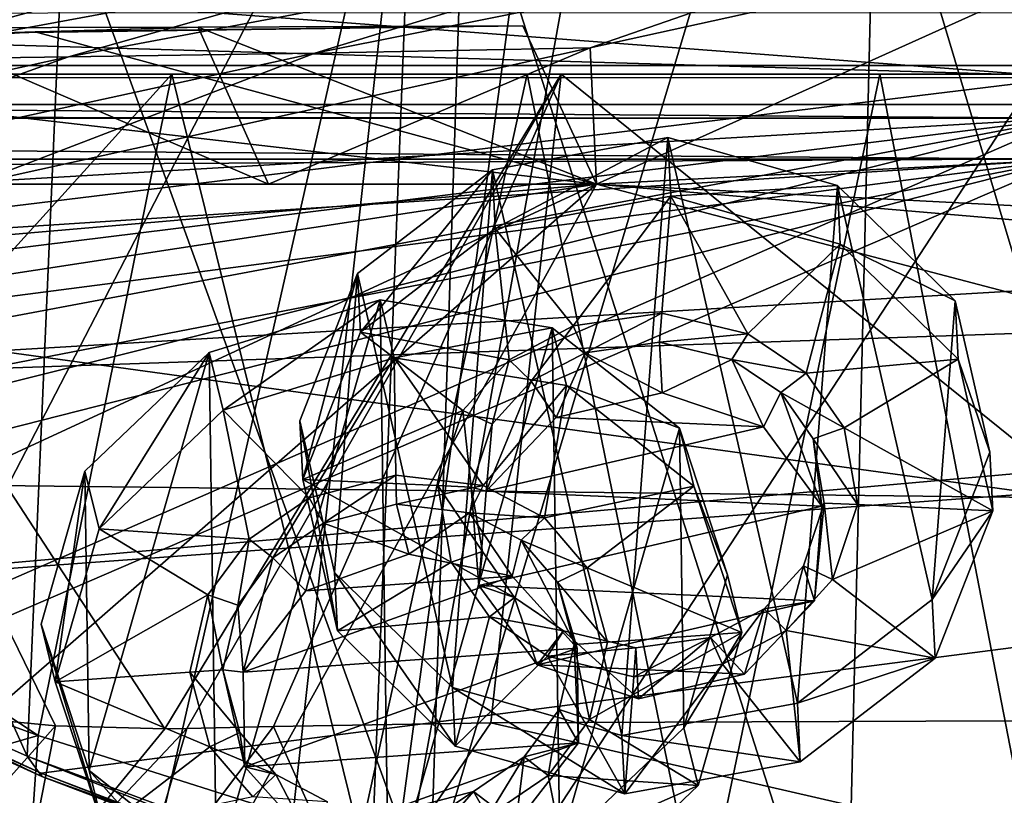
# Model space of a CAD drawing. Header units: metres. Extents: x -1004 to 0, y -808 to 0.
# Tile 94 of 142: x -569 to -506, y -98 to -49. Entities that reach past the tile are written whole.
import ezdxf

# ---------------------------------------------------------------- set-up
doc = ezdxf.new("R2010")
doc.units = ezdxf.units.M

msp = doc.modelspace()

# ---------------------------------------------------------------- linework, layer by layer
at = {"layer": 'top'}
for points in [[(-491.15625, -116.577606, 1985.75293), (-546.876587, -118.072487, 1979.189331), (-486.961456, -26.276386, 1933.765869)], [(-486.961456, -26.276386, 1933.765869), (-546.876587, -118.072487, 1979.189331), (-519.606262, -26.977951, 1930.408691)], [(-546.876587, -118.072487, 1979.189331), (-530.486938, -27.4517, 1928.910156), (-519.606262, -26.977951, 1930.408691)], [(-546.876587, -118.072487, 1979.189331), (-534.724548, -27.63625, 1928.327026), (-530.486938, -27.4517, 1928.910156)], [(-563.828979, -118.351624, 1976.31604), (-587.837097, -114.055832, 1971.532593), (-543.370056, -28.105516, 1926.987183)], [(-543.370056, -28.105516, 1926.987183), (-587.837097, -114.055832, 1971.532593), (-573.681213, -30.273012, 1923.938354)], [(-553.376404, -118.378174, 1978.136597), (-563.828979, -118.351624, 1976.31604), (-543.370056, -28.105516, 1926.987183)], [(-553.376404, -118.378174, 1978.136597), (-543.370056, -28.105516, 1926.987183), (-546.876587, -118.072487, 1979.189331)], [(-543.370056, -28.105516, 1926.987183), (-534.724548, -27.63625, 1928.327026), (-546.876587, -118.072487, 1979.189331)], [(-488.860596, -119.150009, 1554.229248), (-514.229553, -34.492359, 1504.564087), (-487.748688, -33.011375, 1504.508423)], [(-516.103577, -113.043777, 1549.877075), (-540.365723, -37.208141, 1504.852417), (-514.229553, -34.492359, 1504.564087)], [(-488.860596, -119.150009, 1554.229248), (-516.103577, -113.043777, 1549.877075), (-514.229553, -34.492359, 1504.564087)], [(-542.590515, -105.167236, 1544.025391), (-565.839478, -41.072617, 1505.358643), (-540.365723, -37.208141, 1504.852417)], [(-516.103577, -113.043777, 1549.877075), (-542.590515, -105.167236, 1544.025391), (-540.365723, -37.208141, 1504.852417)], [(-568.185486, -95.664284, 1536.789795), (-590.469238, -45.978783, 1506.066406), (-565.839478, -41.072617, 1505.358643)], [(-542.590515, -105.167236, 1544.025391), (-568.185486, -95.664284, 1536.789795), (-565.839478, -41.072617, 1505.358643)], [(-943.0271, -42.2672, 2063.060059), (-943.0271, -52.26717, 2063.060059), (-61.027081, -42.267323, 2063.060059)], [(-61.027081, -42.267323, 163.059998), (-61.026958, -52.26717, 163.059998), (-943.0271, -42.2672, 163.059998)], [(-943.0271, -42.2672, 163.059998), (-61.026958, -52.26717, 163.059998), (-943.0271, -52.26717, 163.059998)], [(-943.0271, -52.26717, 2063.060059), (-61.026958, -52.26717, 2063.060059), (-61.027081, -42.267323, 2063.060059)], [(-531.962463, -59.26767, 664.851257), (-493.932129, -42.133965, 665.300049), (-532.367065, -50.582142, 752.126038)], [(-532.367065, -50.582142, 752.126038), (-493.932129, -42.133965, 665.300049), (-510.966644, -43.151928, 752.164856)], [(-531.962463, -59.26767, 664.851257), (-249.112656, -44.404568, 665.240845), (-493.932129, -42.133965, 665.300049)], [(-526.936462, -43.882565, 840.587891), (-549.880676, -50.922192, 840.530823), (-510.966644, -43.151928, 752.164856)], [(-549.880676, -50.922192, 840.530823), (-532.367065, -50.582142, 752.126038), (-510.966644, -43.151928, 752.164856)], [(-554.943909, -44.781681, 1018.80188), (-579.284485, -51.357437, 1018.679382), (-541.646301, -44.393211, 929.501648)], [(-579.284485, -51.357437, 1018.679382), (-565.556519, -51.155064, 929.404419), (-541.646301, -44.393211, 929.501648)], [(-541.646301, -44.393211, 929.501648), (-565.556519, -51.155064, 929.404419), (-526.936462, -43.882565, 840.587891)], [(-565.556519, -51.155064, 929.404419), (-549.880676, -50.922192, 840.530823), (-526.936462, -43.882565, 840.587891)], [(-249.112656, -44.404568, 665.240845), (-531.962463, -59.26767, 664.851257), (-202.874207, -76.227615, 664.407471)], [(-576.741516, -45.189137, 1198.142944), (-600.585144, -51.613518, 1198.142944), (-566.714172, -45.04195, 1108.377075)], [(-600.585144, -51.613518, 1198.142944), (-590.998535, -51.500629, 1108.280396), (-566.714172, -45.04195, 1108.377075)], [(-566.714172, -45.04195, 1108.377075), (-590.998535, -51.500629, 1108.280396), (-554.943909, -44.781681, 1018.80188)], [(-590.998535, -51.500629, 1108.280396), (-579.284485, -51.357437, 1018.679382), (-554.943909, -44.781681, 1018.80188)], [(-568.185486, -95.664284, 1536.789795), (-592.798096, -84.690819, 1528.295776), (-590.469238, -45.978783, 1506.066406)], [(-637.81189, -58.361294, 1607.256836), (-349.237091, -56.875664, 1607.294556), (-637.780579, -48.406116, 1607.5177)], [(-637.780579, -48.406116, 1607.5177), (-349.237091, -56.875664, 1607.294556), (-354.224518, -48.323433, 1607.518677)], [(-569.648926, -49.626377, 673.613342), (-557.3125, -49.267498, 751.752747), (-593.479553, -50.364639, 784.363281)], [(-557.3125, -49.267498, 751.752747), (-575.970032, -49.323639, 840.123596), (-593.479553, -50.364639, 784.363281)], [(-557.3125, -49.267498, 751.752747), (-552.836975, -59.267281, 752.076111), (-575.970032, -49.323639, 840.123596)], [(-552.836975, -59.267281, 752.076111), (-571.608765, -59.26725, 840.505432), (-575.970032, -49.323639, 840.123596)], [(-567.664429, -49.567875, 665.105286), (-536.658386, -49.186813, 665.115295), (-569.648926, -49.626377, 673.613342)], [(-536.658386, -49.186813, 665.115295), (-557.3125, -49.267498, 751.752747), (-569.648926, -49.626377, 673.613342)], [(-536.658386, -49.186813, 665.115295), (-567.664429, -49.567875, 665.105286), (-531.962463, -59.26767, 664.851257)], [(-536.658386, -49.186813, 665.115295), (-531.962463, -59.26767, 664.851257), (-557.3125, -49.267498, 751.752747)], [(-531.962463, -59.26767, 664.851257), (-552.836975, -59.267281, 752.076111), (-557.3125, -49.267498, 751.752747)], [(-569.648926, -49.626377, 673.613342), (-600.472046, -51.667332, 673.608582), (-567.664429, -49.567875, 665.105286)], [(-600.472046, -51.667332, 673.608582), (-598.609192, -51.553875, 665.053223), (-567.664429, -49.567875, 665.105286)], [(-567.664429, -49.567875, 665.105286), (-598.609192, -51.553875, 665.053223), (-531.962463, -59.26767, 664.851257)], [(-549.880676, -50.922192, 840.530823), (-571.608765, -59.26725, 840.505432), (-532.367065, -50.582142, 752.126038)], [(-571.608765, -59.26725, 840.505432), (-552.836975, -59.267281, 752.076111), (-532.367065, -50.582142, 752.126038)], [(-552.836975, -59.267281, 752.076111), (-531.962463, -59.26767, 664.851257), (-532.367065, -50.582142, 752.126038)], [(-579.284485, -51.357437, 1018.679382), (-602.270325, -59.267185, 1018.670715), (-565.556519, -51.155064, 929.404419)], [(-602.270325, -59.267185, 1018.670715), (-588.097656, -59.249554, 929.388733), (-565.556519, -51.155064, 929.404419)], [(-565.556519, -51.155064, 929.404419), (-588.097656, -59.249554, 929.388733), (-549.880676, -50.922192, 840.530823)], [(-588.097656, -59.249554, 929.388733), (-571.608765, -59.26725, 840.505432), (-549.880676, -50.922192, 840.530823)], [(-531.962463, -59.26767, 664.851257), (-598.609192, -51.553875, 665.053223), (-659.932678, -70.278816, 664.562744)], [(-782.598877, -52.26717, 2039.088379), (-481.596069, -52.26717, 2033.802246), (-943.0271, -52.26717, 2063.060059)], [(-481.596069, -52.26717, 2033.802246), (-428.863464, -52.26717, 2035.059937), (-943.0271, -52.26717, 2063.060059)], [(-943.0271, -52.26717, 2063.060059), (-428.863464, -52.26717, 2035.059937), (-61.026958, -52.26717, 2063.060059)], [(-61.026958, -52.26717, 163.059998), (-407.772705, -52.26717, 179.05925), (-943.0271, -52.26717, 163.059998)], [(-407.772705, -52.26717, 179.05925), (-428.346069, -52.26717, 179.737396), (-943.0271, -52.26717, 163.059998)], [(-943.0271, -52.26717, 163.059998), (-428.346069, -52.26717, 179.737396), (-449.178162, -52.26717, 181.812668)], [(-449.178162, -52.26717, 181.812668), (-470.251709, -52.26717, 185.372299), (-943.0271, -52.26717, 163.059998)], [(-470.251709, -52.26717, 185.372299), (-763.151001, -52.26717, 196.518036), (-943.0271, -52.26717, 163.059998)], [(-710.175232, -52.26717, 2028.442627), (-534.209045, -52.26717, 2030.036865), (-782.598877, -52.26717, 2039.088379)], [(-534.209045, -52.26717, 2030.036865), (-481.596069, -52.26717, 2033.802246), (-782.598877, -52.26717, 2039.088379)], [(-470.251709, -52.26717, 185.372299), (-491.851715, -52.26717, 190.612167), (-763.151001, -52.26717, 196.518036)], [(-491.851715, -52.26717, 190.612167), (-735.55072, -52.26717, 199.387146), (-763.151001, -52.26717, 196.518036)], [(-735.55072, -52.26717, 199.387146), (-491.851715, -52.26717, 190.612167), (-707.955811, -52.26717, 203.017151)], [(-586.582764, -52.26717, 2023.772217), (-534.209045, -52.26717, 2030.036865), (-710.175232, -52.26717, 2028.442627)], [(-491.851715, -52.26717, 190.612167), (-513.955444, -52.26717, 197.745865), (-707.955811, -52.26717, 203.017151)], [(-707.955811, -52.26717, 203.017151), (-513.955444, -52.26717, 197.745865), (-680.806824, -52.26717, 207.461563)], [(-513.955444, -52.26717, 197.745865), (-651.291992, -52.26717, 213.479858), (-680.806824, -52.26717, 207.461563)], [(-513.955444, -52.26717, 197.745865), (-536.378601, -52.26717, 206.962265), (-651.291992, -52.26717, 213.479858)], [(-536.378601, -52.26717, 206.962265), (-630.95813, -52.26717, 218.463608), (-651.291992, -52.26717, 213.479858)], [(-536.378601, -52.26717, 206.962265), (-558.9823, -52.26717, 218.480057), (-630.95813, -52.26717, 218.463608)], [(-558.9823, -52.26717, 218.480057), (-605.47699, -52.26717, 225.682297), (-630.95813, -52.26717, 218.463608)], [(-558.9823, -52.26717, 218.480057), (-581.403381, -52.26717, 232.403809), (-605.47699, -52.26717, 225.682297)], [(-573.285706, -93.071762, 2018.345337), (-566.371765, -93.735229, 2019.120239), (-586.582764, -52.26717, 2023.772217)], [(-566.371765, -93.735229, 2019.120239), (-559.433289, -93.917221, 2019.939453), (-586.582764, -52.26717, 2023.772217)], [(-586.582764, -52.26717, 2023.772217), (-559.433289, -93.917221, 2019.939453), (-534.209045, -52.26717, 2030.036865)], [(-558.9823, -52.26717, 218.480057), (-567.48938, -94.348671, 228.07338), (-585.999634, -82.12085, 238.878784)], [(-585.999634, -82.12085, 238.878784), (-581.403381, -52.26717, 232.403809), (-558.9823, -52.26717, 218.480057)], [(-547.02594, -100.833397, 217.470978), (-567.48938, -94.348671, 228.07338), (-558.9823, -52.26717, 218.480057)], [(-559.433289, -93.917221, 2019.939453), (-558.037903, -93.895638, 2020.109131), (-534.209045, -52.26717, 2030.036865)], [(-536.378601, -52.26717, 206.962265), (-547.02594, -100.833397, 217.470978), (-558.9823, -52.26717, 218.480057)], [(-534.209045, -52.26717, 2030.036865), (-558.037903, -93.895638, 2020.109131), (-552.515259, -93.777779, 2020.768677)], [(-552.515259, -93.777779, 2020.768677), (-538.695923, -93.536446, 2022.285767), (-534.209045, -52.26717, 2030.036865)], [(-525.307251, -106.640076, 208.21962), (-547.02594, -100.833397, 217.470978), (-536.378601, -52.26717, 206.962265)], [(-534.209045, -52.26717, 2030.036865), (-538.695923, -93.536446, 2022.285767), (-483.344055, -93.33699, 2026.466919)], [(-513.955444, -52.26717, 197.745865), (-525.307251, -106.640076, 208.21962), (-536.378601, -52.26717, 206.962265)], [(-481.596069, -52.26717, 2033.802246), (-534.209045, -52.26717, 2030.036865), (-483.344055, -93.33699, 2026.466919)], [(-502.456268, -111.646431, 200.404068), (-525.307251, -106.640076, 208.21962), (-513.955444, -52.26717, 197.745865)], [(-491.851715, -52.26717, 190.612167), (-502.456268, -111.646431, 200.404068), (-513.955444, -52.26717, 197.745865)], [(-637.81189, -58.361294, 1607.256836), (-615.470276, -72.550049, 1606.88501), (-349.237091, -56.875664, 1607.294556)], [(-615.470276, -72.550049, 1606.88501), (-341.576477, -63.148872, 1607.130249), (-349.237091, -56.875664, 1607.294556)], [(-680.822693, -82.096756, 664.253174), (-670.037964, -123.145065, 663.178101), (-531.962463, -59.26767, 664.851257)], [(-659.932678, -70.278816, 664.562744), (-680.822693, -82.096756, 664.253174), (-531.962463, -59.26767, 664.851257)], [(-670.037964, -123.145065, 663.178101), (-631.364441, -146.148254, 662.575684), (-531.962463, -59.26767, 664.851257)], [(-531.962463, -59.26767, 664.851257), (-631.364441, -146.148254, 662.575684), (-594.247375, -171.585114, 661.909546)], [(-594.247375, -171.585114, 661.909546), (-196.308548, -147.470947, 662.541565), (-531.962463, -59.26767, 664.851257)], [(-196.308548, -147.470947, 662.541565), (-191.884094, -88.40519, 664.088562), (-531.962463, -59.26767, 664.851257)], [(-531.962463, -59.26767, 664.851257), (-191.884094, -88.40519, 664.088562), (-202.874207, -76.227615, 664.407471)], [(-615.470276, -72.550049, 1606.88501), (-591.933105, -85.384491, 1606.548584), (-341.576477, -63.148872, 1607.130249)], [(-591.933105, -85.384491, 1606.548584), (-332.205414, -66.348167, 1607.047974), (-341.576477, -63.148872, 1607.130249)], [(-591.933105, -85.384491, 1606.548584), (-567.294678, -96.737617, 1606.251099), (-332.205414, -66.348167, 1607.047974)], [(-567.294678, -96.737617, 1606.251099), (-541.695801, -106.479683, 1605.995728), (-332.205414, -66.348167, 1607.047974)], [(-332.205414, -66.348167, 1607.047974), (-541.695801, -106.479683, 1605.995728), (-272.857819, -102.921715, 1606.087891)], [(-567.48938, -94.348671, 228.07338), (-586.793945, -87.279961, 239.997757), (-585.999634, -82.12085, 238.878784)], [(-592.798096, -84.690819, 1528.295776), (-567.253906, -96.950066, 1572.272095), (-591.986511, -85.71357, 1568.000854)], [(-592.798096, -84.690819, 1528.295776), (-568.185486, -95.664284, 1536.789795), (-567.253906, -96.950066, 1572.272095)], [(-591.986511, -85.71357, 1568.000854), (-567.294678, -96.737617, 1606.251099), (-591.933105, -85.384491, 1606.548584)], [(-591.986511, -85.71357, 1568.000854), (-567.253906, -96.950066, 1572.272095), (-567.294678, -96.737617, 1606.251099)], [(-586.793945, -87.279961, 239.997757), (-567.48938, -94.348671, 228.07338), (-589.073486, -100.586571, 243.009766)], [(-566.371765, -93.735229, 2019.120239), (-573.285706, -93.071762, 2018.345337), (-575.681335, -104.211815, 1995.665405)], [(-575.681335, -104.211815, 1995.665405), (-568.604858, -105.142845, 1996.812866), (-566.371765, -93.735229, 2019.120239)], [(-568.604858, -105.142845, 1996.812866), (-559.433289, -93.917221, 2019.939453), (-566.371765, -93.735229, 2019.120239)], [(-568.604858, -105.142845, 1996.812866), (-561.471497, -105.659294, 1997.937988), (-558.037903, -93.895638, 2020.109131)], [(-558.037903, -93.895638, 2020.109131), (-559.433289, -93.917221, 2019.939453), (-568.604858, -105.142845, 1996.812866)], [(-561.471497, -105.659294, 1997.937988), (-552.515259, -93.777779, 2020.768677), (-558.037903, -93.895638, 2020.109131)], [(-552.515259, -93.777779, 2020.768677), (-561.471497, -105.659294, 1997.937988), (-547.116455, -105.857063, 2000.052002)], [(-538.695923, -93.536446, 2022.285767), (-552.515259, -93.777779, 2020.768677), (-547.116455, -105.857063, 2000.052002)], [(-538.695923, -93.536446, 2022.285767), (-547.116455, -105.857063, 2000.052002), (-489.494446, -104.841095, 2005.911987)], [(-483.344055, -93.33699, 2026.466919), (-538.695923, -93.536446, 2022.285767), (-489.494446, -104.841095, 2005.911987)], [(-567.48938, -94.348671, 228.07338), (-568.516724, -109.58007, 230.279831), (-589.073486, -100.586571, 243.009766)], [(-567.48938, -94.348671, 228.07338), (-547.02594, -100.833397, 217.470978), (-568.516724, -109.58007, 230.279831)], [(-568.185486, -95.664284, 1536.789795), (-541.804932, -106.1166, 1560.045898), (-567.253906, -96.950066, 1572.272095)], [(-568.185486, -95.664284, 1536.789795), (-542.590515, -105.167236, 1544.025391), (-541.804932, -106.1166, 1560.045898)], [(-567.253906, -96.950066, 1572.272095), (-541.381104, -106.788078, 1591.716919), (-567.294678, -96.737617, 1606.251099)], [(-567.294678, -96.737617, 1606.251099), (-541.381104, -106.788078, 1591.716919), (-541.695801, -106.479683, 1605.995728)], [(-567.253906, -96.950066, 1572.272095), (-541.804932, -106.1166, 1560.045898), (-541.677063, -106.562248, 1575.879883)], [(-541.381104, -106.788078, 1591.716919), (-567.253906, -96.950066, 1572.272095), (-541.677063, -106.562248, 1575.879883)]]:
    msp.add_3dface(points, dxfattribs=at)
at = {"layer": 'top0123411'}
for points in [[(-787.024658, -763.271118, 90), (-994.037292, -10, 90), (-533.424561, -638.481384, 90)], [(-994.037292, -10, 90), (-526.238708, -632.856445, 90), (-533.424561, -638.481384, 90)], [(-10, -10, 90), (-502.018646, -625.846375, 90), (-994.037292, -10, 90)], [(-502.018646, -625.846375, 90), (-510.034576, -626.560547, 90), (-994.037292, -10, 90)], [(-994.037292, -10, 90), (-510.034576, -626.560547, 90), (-518.256042, -628.853394, 90)], [(-518.256042, -628.853394, 90), (-526.238708, -632.856445, 90), (-994.037292, -10, 90)], [(-610.580078, -52.505119, 163.059708), (-502.018616, -52.467403, 163.059708), (-982.615723, -15.961353, 163.059708)], [(-982.615723, -15.961353, 163.059708), (-502.018616, -52.467403, 163.059708), (-21.421595, -15.961353, 163.059708)], [(-502.018616, -52.467403, 163.059708), (-610.580078, -52.505119, 163.059708), (-605.16803, -65.046387, 141.304626)], [(-605.16803, -65.046387, 141.304626), (-502.018616, -79.224953, 118.640182), (-502.018616, -52.467403, 163.059708)], [(-597.805054, -78.120209, 118.65947), (-502.018616, -79.224953, 118.640182), (-605.16803, -65.046387, 141.304626)], [(-940.71405, -322.342346, 114.396553), (-513.875122, -606.131226, 109.443001), (-597.805054, -78.120209, 118.65947)], [(-597.805054, -78.120209, 118.65947), (-513.875122, -606.131226, 109.443001), (-502.018616, -79.224953, 118.640182)], [(-513.875122, -606.131226, 109.443001), (-502.018646, -605.043579, 109.461983), (-502.018616, -79.224953, 118.640182)]]:
    msp.add_3dface(points, dxfattribs=at)
at = {"layer": 'top0123412'}
for points in [[(-13.018654, -13.016087, 2065.279785), (-991.018677, -13.016087, 2065.279785), (-51.716675, -51.714104, 2065.279785)], [(-51.716675, -51.714104, 2065.279785), (-991.018677, -13.016087, 2065.279785), (-952.320618, -51.714104, 2065.279785)], [(-16.018654, -16.016087, 2063.023682), (-949.849792, -54.184963, 2063.023682), (-988.018677, -16.016087, 2063.023682)], [(-54.187531, -54.184963, 2063.023682), (-949.849792, -54.184963, 2063.023682), (-16.018654, -16.016087, 2063.023682)], [(-51.716675, -51.714104, 2065.279785), (-952.320618, -51.714104, 2065.279785), (-502.018646, -55.05748, 2077.158447)], [(-502.018646, -55.05748, 2077.158447), (-952.320618, -51.714104, 2065.279785), (-949.259888, -54.774872, 2076.154297)], [(-502.018646, -57.672649, 2075.415039), (-949.849792, -54.184963, 2063.023682), (-54.187531, -54.184963, 2063.023682)], [(-502.018646, -57.672649, 2075.415039), (-946.362122, -57.672649, 2075.415039), (-949.849792, -54.184963, 2063.023682)], [(-949.259888, -54.774872, 2076.154297), (-948.977234, -55.05748, 2077.158447), (-502.018646, -55.05748, 2077.158447)], [(-948.977234, -55.05748, 2077.158447), (-942.545349, -80.833534, 2094.340576), (-502.018646, -55.05748, 2077.158447)], [(-942.545349, -80.833534, 2094.340576), (-932.125671, -108.299606, 2112.649414), (-502.018646, -55.05748, 2077.158447)], [(-502.018646, -55.05748, 2077.158447), (-932.125671, -108.299606, 2112.649414), (-918.452148, -133.331024, 2129.335449)], [(-918.452148, -133.331024, 2129.335449), (-901.793396, -155.042709, 2143.80835), (-502.018646, -55.05748, 2077.158447)], [(-901.793396, -155.042709, 2143.80835), (-820.791748, -194.333847, 2169.999756), (-502.018646, -55.05748, 2077.158447)], [(-502.018646, -55.05748, 2077.158447), (-820.791748, -194.333847, 2169.999756), (-502.018646, -194.333847, 2169.999756)], [(-502.018646, -57.672649, 2075.415039), (-939.278992, -86.006744, 2094.30249), (-946.362122, -57.672649, 2075.415039)], [(-928.7276, -113.098167, 2112.361572), (-939.278992, -86.006744, 2094.30249), (-502.018646, -57.672649, 2075.415039)], [(-914.9198, -137.676178, 2128.745361), (-928.7276, -113.098167, 2112.361572), (-502.018646, -57.672649, 2075.415039)], [(-502.018646, -57.672649, 2075.415039), (-898.363892, -158.604187, 2142.695801), (-914.9198, -137.676178, 2128.745361)], [(-820.791748, -195.279739, 2167.143799), (-898.363892, -158.604187, 2142.695801), (-502.018646, -57.672649, 2075.415039)], [(-502.018646, -195.279739, 2167.143799), (-820.791748, -195.279739, 2167.143799), (-502.018646, -57.672649, 2075.415039)]]:
    msp.add_3dface(points, dxfattribs=at)
at = {"layer": 'top0123416'}
for points in [[(-233.311279, -124.02623, 1633.36084), (-632.336914, -96.123642, 1633.36084), (-632.397461, -96.989761, 1638.284912)], [(-632.336914, -96.123642, 1633.36084), (-233.311279, -124.02623, 1633.36084), (-572.498474, -100.529236, 1632.846069)], [(-233.371841, -124.892357, 1638.284912), (-632.397461, -96.989761, 1638.284912), (-632.72522, -101.676781, 1639.994995)], [(-233.371841, -124.892357, 1638.284912), (-233.311279, -124.02623, 1633.36084), (-632.397461, -96.989761, 1638.284912)]]:
    msp.add_3dface(points, dxfattribs=at)
at = {"layer": 'top0123428'}
for points in [[(-556.61731, -69.969391, 1951.744995), (-545.736389, -66.630638, 1951.36377), (-555.712402, -73.650055, 1945.336914)], [(-545.736389, -66.630638, 1951.36377), (-556.61731, -69.969391, 1951.744995), (-556.143433, -102.980293, 1970.772827)], [(-545.189209, -104.748344, 1973.335205), (-545.736389, -66.630638, 1951.36377), (-556.143433, -102.980293, 1970.772827)], [(-545.736389, -66.630638, 1951.36377), (-544.831482, -70.311302, 1944.955688), (-555.712402, -73.650055, 1945.336914)], [(-544.831482, -70.311302, 1944.955688), (-545.736389, -66.630638, 1951.36377), (-534.782104, -68.398689, 1953.926147)], [(-534.782104, -68.398689, 1953.926147), (-545.736389, -66.630638, 1951.36377), (-545.189209, -104.748344, 1973.335205)], [(-534.308289, -101.409592, 1972.953979), (-534.782104, -68.398689, 1953.926147), (-545.189209, -104.748344, 1973.335205)], [(-533.877258, -72.079361, 1947.518188), (-544.831482, -70.311302, 1944.955688), (-534.782104, -68.398689, 1953.926147)], [(-533.877258, -72.079361, 1947.518188), (-534.782104, -68.398689, 1953.926147), (-526.689758, -74.799805, 1958.745605)], [(-526.689758, -74.799805, 1958.745605), (-534.782104, -68.398689, 1953.926147), (-534.308289, -101.409592, 1972.953979)], [(-564.509399, -77.520332, 1954.967651), (-556.61731, -69.969391, 1951.744995), (-563.604492, -81.200996, 1948.55957)], [(-556.61731, -69.969391, 1951.744995), (-564.509399, -77.520332, 1954.967651), (-564.23584, -96.579185, 1965.953369)], [(-556.143433, -102.980293, 1970.772827), (-556.61731, -69.969391, 1951.744995), (-564.23584, -96.579185, 1965.953369)], [(-556.61731, -69.969391, 1951.744995), (-555.712402, -73.650055, 1945.336914), (-563.604492, -81.200996, 1948.55957)], [(-555.712402, -73.650055, 1945.336914), (-544.831482, -70.311302, 1944.955688), (-550.245117, -79.232796, 1949.315674)], [(-544.831482, -70.311302, 1944.955688), (-544.724304, -77.77932, 1949.260376), (-550.245117, -79.232796, 1949.315674)], [(-544.724304, -77.77932, 1949.260376), (-544.831482, -70.311302, 1944.955688), (-539.173157, -78.43634, 1950.421631)], [(-544.831482, -70.311302, 1944.955688), (-533.877258, -72.079361, 1947.518188), (-539.173157, -78.43634, 1950.421631)], [(-539.173157, -78.43634, 1950.421631), (-533.877258, -72.079361, 1947.518188), (-535.285645, -80.498741, 1952.155151)], [(-533.877258, -72.079361, 1947.518188), (-525.784851, -78.480469, 1952.337524), (-535.285645, -80.498741, 1952.155151)], [(-525.784851, -78.480469, 1952.337524), (-533.877258, -72.079361, 1947.518188), (-526.689758, -74.799805, 1958.745605)], [(-563.604492, -81.200996, 1948.55957), (-555.712402, -73.650055, 1945.336914), (-554.06543, -81.849648, 1950.279175)], [(-555.712402, -73.650055, 1945.336914), (-550.245117, -79.232796, 1949.315674), (-554.06543, -81.849648, 1950.279175)], [(-526.416199, -93.858658, 1969.731323), (-526.689758, -74.799805, 1958.745605), (-534.308289, -101.409592, 1972.953979)], [(-525.784851, -78.480469, 1952.337524), (-526.689758, -74.799805, 1958.745605), (-523.627625, -84.118797, 1964.53064)], [(-526.416199, -93.858658, 1969.731323), (-523.627625, -84.118797, 1964.53064), (-526.689758, -74.799805, 1958.745605)], [(-567.297974, -87.260193, 1960.168335), (-564.509399, -77.520332, 1954.967651), (-566.393066, -90.940857, 1953.760254)], [(-564.23584, -96.579185, 1965.953369), (-564.509399, -77.520332, 1954.967651), (-567.297974, -87.260193, 1960.168335)], [(-564.509399, -77.520332, 1954.967651), (-563.604492, -81.200996, 1948.55957), (-566.393066, -90.940857, 1953.760254)], [(-550.245117, -79.232796, 1949.315674), (-544.724304, -77.77932, 1949.260376), (-549.329407, -80.837021, 1950.366455)], [(-544.724304, -77.77932, 1949.260376), (-544.697876, -79.620293, 1950.321533), (-549.329407, -80.837021, 1950.366455)], [(-544.697876, -79.620293, 1950.321533), (-544.724304, -77.77932, 1949.260376), (-539.173157, -78.43634, 1950.421631)], [(-540.041016, -80.168861, 1951.294312), (-544.697876, -79.620293, 1950.321533), (-539.173157, -78.43634, 1950.421631)], [(-540.041016, -80.168861, 1951.294312), (-539.173157, -78.43634, 1950.421631), (-535.285645, -80.498741, 1952.155151)], [(-535.285645, -80.498741, 1952.155151), (-525.784851, -78.480469, 1952.337524), (-532.556946, -83.669815, 1954.361938)], [(-525.784851, -78.480469, 1952.337524), (-522.722717, -87.799461, 1958.122681), (-532.556946, -83.669815, 1954.361938)], [(-522.722717, -87.799461, 1958.122681), (-525.784851, -78.480469, 1952.337524), (-523.627625, -84.118797, 1964.53064)], [(-554.06543, -81.849648, 1950.279175), (-550.245117, -79.232796, 1949.315674), (-552.555359, -83.044128, 1951.178589)], [(-550.245117, -79.232796, 1949.315674), (-549.329407, -80.837021, 1950.366455), (-552.555359, -83.044128, 1951.178589)], [(-549.329407, -80.837021, 1950.366455), (-544.697876, -79.620293, 1950.321533), (-543.913147, -82.812218, 1944.764404)], [(-540.041016, -80.168861, 1951.294312), (-543.913147, -82.812218, 1944.764404), (-544.697876, -79.620293, 1950.321533)], [(-537.323792, -84.205887, 1946.495361), (-543.913147, -82.812218, 1944.764404), (-540.041016, -80.168861, 1951.294312)], [(-536.758423, -81.907784, 1952.756592), (-540.041016, -80.168861, 1951.294312), (-535.285645, -80.498741, 1952.155151)], [(-536.758423, -81.907784, 1952.756592), (-537.323792, -84.205887, 1946.495361), (-540.041016, -80.168861, 1951.294312)], [(-536.758423, -81.907784, 1952.756592), (-535.285645, -80.498741, 1952.155151), (-532.556946, -83.669815, 1954.361938)], [(-566.393066, -90.940857, 1953.760254), (-563.604492, -81.200996, 1948.55957), (-556.697571, -85.406357, 1951.950439)], [(-563.604492, -81.200996, 1948.55957), (-554.06543, -81.849648, 1950.279175), (-556.697571, -85.406357, 1951.950439)], [(-552.555359, -83.044128, 1951.178589), (-549.329407, -80.837021, 1950.366455), (-550.448914, -85.150032, 1945.184326)], [(-550.448914, -85.150032, 1945.184326), (-549.329407, -80.837021, 1950.366455), (-543.913147, -82.812218, 1944.764404)], [(-556.697571, -85.406357, 1951.950439), (-554.06543, -81.849648, 1950.279175), (-554.775024, -86.047234, 1952.590088)], [(-554.06543, -81.849648, 1950.279175), (-552.555359, -83.044128, 1951.178589), (-554.775024, -86.047234, 1952.590088)], [(-533.197937, -88.786781, 1949.709229), (-537.323792, -84.205887, 1946.495361), (-536.758423, -81.907784, 1952.756592)], [(-534.457214, -84.585686, 1954.619751), (-536.758423, -81.907784, 1952.756592), (-532.556946, -83.669815, 1954.361938)], [(-534.457214, -84.585686, 1954.619751), (-533.197937, -88.786781, 1949.709229), (-536.758423, -81.907784, 1952.756592)], [(-554.434875, -90.314438, 1947.587769), (-554.775024, -86.047234, 1952.590088), (-552.555359, -83.044128, 1951.178589)], [(-554.434875, -90.314438, 1947.587769), (-552.555359, -83.044128, 1951.178589), (-550.448914, -85.150032, 1945.184326)], [(-550.448914, -85.150032, 1945.184326), (-543.913147, -82.812218, 1944.764404), (-537.323792, -84.205887, 1946.495361)], [(-534.457214, -84.585686, 1954.619751), (-532.556946, -83.669815, 1954.361938), (-531.278625, -88.414925, 1957.267944)], [(-532.556946, -83.669815, 1954.361938), (-522.722717, -87.799461, 1958.122681), (-531.278625, -88.414925, 1957.267944)], [(-554.434875, -90.314438, 1947.587769), (-537.323792, -84.205887, 1946.495361), (-533.197937, -88.786781, 1949.709229)], [(-554.434875, -90.314438, 1947.587769), (-550.448914, -85.150032, 1945.184326), (-537.323792, -84.205887, 1946.495361)], [(-522.722717, -87.799461, 1958.122681), (-523.627625, -84.118797, 1964.53064), (-526.416199, -93.858658, 1969.731323)], [(-533.387756, -88.566628, 1957.057251), (-534.457214, -84.585686, 1954.619751), (-531.278625, -88.414925, 1957.267944)], [(-533.197937, -88.786781, 1949.709229), (-534.457214, -84.585686, 1954.619751), (-533.387756, -88.566628, 1957.057251)], [(-556.697571, -85.406357, 1951.950439), (-557.837219, -90.325394, 1954.614868), (-566.393066, -90.940857, 1953.760254)], [(-557.837219, -90.325394, 1954.614868), (-556.697571, -85.406357, 1951.950439), (-555.728027, -90.17366, 1954.825684)], [(-556.697571, -85.406357, 1951.950439), (-554.775024, -86.047234, 1952.590088), (-555.728027, -90.17366, 1954.825684)], [(-555.728027, -90.17366, 1954.825684), (-554.775024, -86.047234, 1952.590088), (-554.434875, -90.314438, 1947.587769)], [(-564.23584, -96.579185, 1965.953369), (-567.297974, -87.260193, 1960.168335), (-563.330933, -100.25985, 1959.545288)], [(-567.297974, -87.260193, 1960.168335), (-566.393066, -90.940857, 1953.760254), (-563.330933, -100.25985, 1959.545288)], [(-522.722717, -87.799461, 1958.122681), (-532.418213, -93.333954, 1959.932495), (-531.278625, -88.414925, 1957.267944)], [(-522.722717, -87.799461, 1958.122681), (-525.511292, -97.539322, 1963.323242), (-532.418213, -93.333954, 1959.932495)], [(-525.511292, -97.539322, 1963.323242), (-522.722717, -87.799461, 1958.122681), (-526.416199, -93.858658, 1969.731323)], [(-554.348389, -96.337364, 1951.059448), (-554.434875, -90.314438, 1947.587769), (-533.197937, -88.786781, 1949.709229)], [(-554.348389, -96.337364, 1951.059448), (-533.197937, -88.786781, 1949.709229), (-533.111511, -94.8097, 1953.180908)], [(-534.34082, -92.693054, 1959.292847), (-533.387756, -88.566628, 1957.057251), (-532.418213, -93.333954, 1959.932495)], [(-533.111511, -94.8097, 1953.180908), (-533.387756, -88.566628, 1957.057251), (-534.34082, -92.693054, 1959.292847)], [(-533.387756, -88.566628, 1957.057251), (-531.278625, -88.414925, 1957.267944), (-532.418213, -93.333954, 1959.932495)], [(-533.111511, -94.8097, 1953.180908), (-533.197937, -88.786781, 1949.709229), (-533.387756, -88.566628, 1957.057251)], [(-557.837219, -90.325394, 1954.614868), (-555.728027, -90.17366, 1954.825684), (-554.65863, -94.154602, 1957.263184)], [(-554.65863, -94.154602, 1957.263184), (-555.728027, -90.17366, 1954.825684), (-554.348389, -96.337364, 1951.059448)], [(-554.348389, -96.337364, 1951.059448), (-555.728027, -90.17366, 1954.825684), (-554.434875, -90.314438, 1947.587769)], [(-557.837219, -90.325394, 1954.614868), (-556.558899, -95.070496, 1957.520874), (-566.393066, -90.940857, 1953.760254)], [(-556.558899, -95.070496, 1957.520874), (-557.837219, -90.325394, 1954.614868), (-554.65863, -94.154602, 1957.263184)], [(-566.393066, -90.940857, 1953.760254), (-556.558899, -95.070496, 1957.520874), (-563.330933, -100.25985, 1959.545288)], [(-536.560486, -95.696159, 1960.704346), (-534.34082, -92.693054, 1959.292847), (-535.050354, -96.890663, 1961.603638)], [(-536.560486, -95.696159, 1960.704346), (-533.111511, -94.8097, 1953.180908), (-534.34082, -92.693054, 1959.292847)], [(-534.34082, -92.693054, 1959.292847), (-532.418213, -93.333954, 1959.932495), (-535.050354, -96.890663, 1961.603638)], [(-525.511292, -97.539322, 1963.323242), (-535.050354, -96.890663, 1961.603638), (-532.418213, -93.333954, 1959.932495)], [(-525.511292, -97.539322, 1963.323242), (-526.416199, -93.858658, 1969.731323), (-534.308289, -101.409592, 1972.953979)], [(-556.558899, -95.070496, 1957.520874), (-554.65863, -94.154602, 1957.263184), (-552.357422, -96.832504, 1959.126343)], [(-552.357422, -96.832504, 1959.126343), (-554.65863, -94.154602, 1957.263184), (-554.348389, -96.337364, 1951.059448)], [(-556.558899, -95.070496, 1957.520874), (-553.830139, -98.241577, 1959.727661), (-563.330933, -100.25985, 1959.545288)], [(-553.830139, -98.241577, 1959.727661), (-556.558899, -95.070496, 1957.520874), (-552.357422, -96.832504, 1959.126343)], [(-550.222595, -100.918259, 1954.273193), (-554.348389, -96.337364, 1951.059448), (-533.111511, -94.8097, 1953.180908)], [(-550.222595, -100.918259, 1954.273193), (-533.111511, -94.8097, 1953.180908), (-537.097412, -99.974113, 1955.584351)], [(-537.097412, -99.974113, 1955.584351), (-533.111511, -94.8097, 1953.180908), (-536.560486, -95.696159, 1960.704346)], [(-539.786438, -97.903275, 1961.516479), (-536.560486, -95.696159, 1960.704346), (-538.870728, -99.507523, 1962.567261)], [(-539.786438, -97.903275, 1961.516479), (-537.097412, -99.974113, 1955.584351), (-536.560486, -95.696159, 1960.704346)], [(-536.560486, -95.696159, 1960.704346), (-535.050354, -96.890663, 1961.603638), (-538.870728, -99.507523, 1962.567261)], [(-552.357422, -96.832504, 1959.126343), (-554.348389, -96.337364, 1951.059448), (-550.222595, -100.918259, 1954.273193)], [(-556.143433, -102.980293, 1970.772827), (-564.23584, -96.579185, 1965.953369), (-555.238586, -106.660957, 1964.364746)], [(-564.23584, -96.579185, 1965.953369), (-563.330933, -100.25985, 1959.545288), (-555.238586, -106.660957, 1964.364746)], [(-553.830139, -98.241577, 1959.727661), (-552.357422, -96.832504, 1959.126343), (-549.074829, -98.571426, 1960.588623)], [(-549.074829, -98.571426, 1960.588623), (-552.357422, -96.832504, 1959.126343), (-550.222595, -100.918259, 1954.273193)], [(-533.403381, -105.090263, 1966.545898), (-538.870728, -99.507523, 1962.567261), (-535.050354, -96.890663, 1961.603638)], [(-525.511292, -97.539322, 1963.323242), (-533.403381, -105.090263, 1966.545898), (-535.050354, -96.890663, 1961.603638)], [(-533.403381, -105.090263, 1966.545898), (-525.511292, -97.539322, 1963.323242), (-534.308289, -101.409592, 1972.953979)], [(-544.417969, -99.119995, 1961.561401), (-539.786438, -97.903275, 1961.516479), (-544.391541, -100.960999, 1962.622559)], [(-544.417969, -99.119995, 1961.561401), (-543.633301, -102.307373, 1956.001587), (-539.786438, -97.903275, 1961.516479)], [(-539.786438, -97.903275, 1961.516479), (-538.870728, -99.507523, 1962.567261), (-544.391541, -100.960999, 1962.622559)], [(-543.633301, -102.307373, 1956.001587), (-537.097412, -99.974113, 1955.584351), (-539.786438, -97.903275, 1961.516479)]]:
    msp.add_3dface(points, dxfattribs=at)
at = {"layer": 'top0123431'}
for points in [[(-538.592773, -58.351757, 1517.776489), (-527.424133, -56.30349, 1516.908813), (-538.409912, -62.078419, 1511.333862)], [(-527.424133, -56.30349, 1516.908813), (-538.592773, -58.351757, 1517.776489), (-530.356689, -94.342018, 1538.828369)], [(-527.424133, -56.30349, 1516.908813), (-527.241272, -60.030151, 1510.466064), (-538.409912, -62.078419, 1511.333862)], [(-519.188049, -92.293747, 1537.960571), (-527.424133, -56.30349, 1516.908813), (-530.356689, -94.342018, 1538.828369)], [(-527.241272, -60.030151, 1510.466064), (-527.424133, -56.30349, 1516.908813), (-516.648376, -59.351418, 1518.977661)], [(-516.648376, -59.351418, 1518.977661), (-527.424133, -56.30349, 1516.908813), (-519.188049, -92.293747, 1537.960571)], [(-547.161743, -64.947388, 1521.348511), (-538.592773, -58.351757, 1517.776489), (-546.978821, -68.674057, 1514.905762)], [(-538.592773, -58.351757, 1517.776489), (-547.161743, -64.947388, 1521.348511), (-541.132507, -91.29409, 1536.759521)], [(-538.592773, -58.351757, 1517.776489), (-538.409912, -62.078419, 1511.333862), (-546.978821, -68.674057, 1514.905762)], [(-530.356689, -94.342018, 1538.828369), (-538.592773, -58.351757, 1517.776489), (-541.132507, -91.29409, 1536.759521)], [(-516.465515, -63.078079, 1512.535034), (-527.241272, -60.030151, 1510.466064), (-516.648376, -59.351418, 1518.977661)], [(-510.619141, -85.69812, 1534.388672), (-516.648376, -59.351418, 1518.977661), (-519.188049, -92.293747, 1537.960571)], [(-516.465515, -63.078079, 1512.535034), (-516.648376, -59.351418, 1518.977661), (-509.152832, -66.678856, 1523.428833)], [(-509.152832, -66.678856, 1523.428833), (-516.648376, -59.351418, 1518.977661), (-510.619141, -85.69812, 1534.388672)], [(-538.409912, -62.078419, 1511.333862), (-527.241272, -60.030151, 1510.466064), (-533.460632, -68.282265, 1515.062866)], [(-527.241272, -60.030151, 1510.466064), (-527.815796, -67.482651, 1514.76062), (-533.460632, -68.282265, 1515.062866)], [(-527.815796, -67.482651, 1514.76062), (-527.241272, -60.030151, 1510.466064), (-522.333313, -68.789162, 1515.671997)], [(-527.241272, -60.030151, 1510.466064), (-516.465515, -63.078079, 1512.535034), (-522.333313, -68.789162, 1515.671997)], [(-546.978821, -68.674057, 1514.905762), (-538.409912, -62.078419, 1511.333862), (-537.513855, -70.44059, 1516.196289)], [(-538.409912, -62.078419, 1511.333862), (-533.460632, -68.282265, 1515.062866), (-537.513855, -70.44059, 1516.196289)], [(-522.333313, -68.789162, 1515.671997), (-516.465515, -63.078079, 1512.535034), (-518.640137, -71.300369, 1517.22937)], [(-516.465515, -63.078079, 1512.535034), (-508.969971, -70.405518, 1516.986206), (-518.640137, -71.300369, 1517.22937)], [(-508.969971, -70.405518, 1516.986206), (-516.465515, -63.078079, 1512.535034), (-509.152832, -66.678856, 1523.428833)], [(-550.834839, -74.32309, 1526.66748), (-547.161743, -64.947388, 1521.348511), (-550.651978, -78.049759, 1520.224854)], [(-547.161743, -64.947388, 1521.348511), (-550.834839, -74.32309, 1526.66748), (-548.627991, -83.966652, 1532.308228)], [(-547.161743, -64.947388, 1521.348511), (-546.978821, -68.674057, 1514.905762), (-550.651978, -78.049759, 1520.224854)], [(-541.132507, -91.29409, 1536.759521), (-547.161743, -64.947388, 1521.348511), (-548.627991, -83.966652, 1532.308228)], [(-506.945984, -76.322411, 1529.069702), (-509.152832, -66.678856, 1523.428833), (-510.619141, -85.69812, 1534.388672)], [(-508.969971, -70.405518, 1516.986206), (-509.152832, -66.678856, 1523.428833), (-506.945984, -76.322411, 1529.069702)], [(-533.460632, -68.282265, 1515.062866), (-527.815796, -67.482651, 1514.76062), (-532.69281, -69.987999, 1516.071411)], [(-527.815796, -67.482651, 1514.76062), (-527.957458, -69.319801, 1515.819336), (-532.69281, -69.987999, 1516.071411)], [(-527.957458, -69.319801, 1515.819336), (-527.815796, -67.482651, 1514.76062), (-522.333313, -68.789162, 1515.671997)], [(-550.651978, -78.049759, 1520.224854), (-546.978821, -68.674057, 1514.905762), (-540.466492, -73.674782, 1517.983276)], [(-546.978821, -68.674057, 1514.905762), (-537.513855, -70.44059, 1516.196289), (-540.466492, -73.674782, 1517.983276)], [(-537.513855, -70.44059, 1516.196289), (-533.460632, -68.282265, 1515.062866), (-536.115112, -71.80793, 1517.026978)], [(-533.460632, -68.282265, 1515.062866), (-532.69281, -69.987999, 1516.071411), (-536.115112, -71.80793, 1517.026978)], [(-523.35791, -70.413239, 1516.582275), (-527.957458, -69.319801, 1515.819336), (-522.333313, -68.789162, 1515.671997)], [(-523.35791, -70.413239, 1516.582275), (-522.333313, -68.789162, 1515.671997), (-518.640137, -71.300369, 1517.22937)], [(-532.69281, -69.987999, 1516.071411), (-527.957458, -69.319801, 1515.819336), (-527.798828, -72.55162, 1510.232178)], [(-523.35791, -70.413239, 1516.582275), (-527.798828, -72.55162, 1510.232178), (-527.957458, -69.319801, 1515.819336)], [(-536.115112, -71.80793, 1517.026978), (-532.69281, -69.987999, 1516.071411), (-534.537781, -74.113037, 1510.94397)], [(-534.537781, -74.113037, 1510.94397), (-532.69281, -69.987999, 1516.071411), (-527.798828, -72.55162, 1510.232178)], [(-540.466492, -73.674782, 1517.983276), (-537.513855, -70.44059, 1516.196289), (-538.605408, -74.539047, 1518.536011)], [(-537.513855, -70.44059, 1516.196289), (-536.115112, -71.80793, 1517.026978), (-538.605408, -74.539047, 1518.536011)], [(-521.346985, -74.713936, 1511.666016), (-527.798828, -72.55162, 1510.232178), (-523.35791, -70.413239, 1516.582275)], [(-520.239136, -72.531143, 1517.895874), (-523.35791, -70.413239, 1516.582275), (-518.640137, -71.300369, 1517.22937)], [(-520.239136, -72.531143, 1517.895874), (-521.346985, -74.713936, 1511.666016), (-523.35791, -70.413239, 1516.582275)], [(-518.640137, -71.300369, 1517.22937), (-508.969971, -70.405518, 1516.986206), (-516.205078, -74.779991, 1519.311279)], [(-508.969971, -70.405518, 1516.986206), (-506.763123, -80.04908, 1522.627075), (-516.205078, -74.779991, 1519.311279)], [(-506.763123, -80.04908, 1522.627075), (-508.969971, -70.405518, 1516.986206), (-506.945984, -76.322411, 1529.069702)], [(-520.239136, -72.531143, 1517.895874), (-518.640137, -71.300369, 1517.22937), (-516.205078, -74.779991, 1519.311279)], [(-538.988892, -78.789879, 1513.522949), (-538.605408, -74.539047, 1518.536011), (-536.115112, -71.80793, 1517.026978)], [(-538.988892, -78.789879, 1513.522949), (-536.115112, -71.80793, 1517.026978), (-534.537781, -74.113037, 1510.94397)], [(-534.537781, -74.113037, 1510.94397), (-527.798828, -72.55162, 1510.232178), (-521.346985, -74.713936, 1511.666016)], [(-517.645691, -79.762154, 1514.691162), (-521.346985, -74.713936, 1511.666016), (-520.239136, -72.531143, 1517.895874)], [(-518.185974, -75.469238, 1519.653687), (-520.239136, -72.531143, 1517.895874), (-516.205078, -74.779991, 1519.311279)], [(-518.185974, -75.469238, 1519.653687), (-517.645691, -79.762154, 1514.691162), (-520.239136, -72.531143, 1517.895874)], [(-540.466492, -73.674782, 1517.983276), (-542.053284, -78.441467, 1520.695435), (-550.651978, -78.049759, 1520.224854)], [(-542.053284, -78.441467, 1520.695435), (-540.466492, -73.674782, 1517.983276), (-539.933594, -78.53801, 1520.811523)], [(-540.466492, -73.674782, 1517.983276), (-538.605408, -74.539047, 1518.536011), (-539.933594, -78.53801, 1520.811523)], [(-548.627991, -83.966652, 1532.308228), (-550.834839, -74.32309, 1526.66748), (-548.445129, -87.693321, 1525.865601)], [(-550.834839, -74.32309, 1526.66748), (-550.651978, -78.049759, 1520.224854), (-548.445129, -87.693321, 1525.865601)], [(-538.988892, -78.789879, 1513.522949), (-534.537781, -74.113037, 1510.94397), (-521.346985, -74.713936, 1511.666016)], [(-539.933594, -78.53801, 1520.811523), (-538.605408, -74.539047, 1518.536011), (-538.988892, -78.789879, 1513.522949)], [(-538.988892, -78.789879, 1513.522949), (-521.346985, -74.713936, 1511.666016), (-517.645691, -79.762154, 1514.691162)], [(-518.185974, -75.469238, 1519.653687), (-516.205078, -74.779991, 1519.311279), (-515.361816, -79.657372, 1522.156372)], [(-516.205078, -74.779991, 1519.311279), (-506.763123, -80.04908, 1522.627075), (-515.361816, -79.657372, 1522.156372)], [(-517.481506, -79.560799, 1522.040405), (-518.185974, -75.469238, 1519.653687), (-515.361816, -79.657372, 1522.156372)], [(-517.645691, -79.762154, 1514.691162), (-518.185974, -75.469238, 1519.653687), (-517.481506, -79.560799, 1522.040405)], [(-506.763123, -80.04908, 1522.627075), (-506.945984, -76.322411, 1529.069702), (-510.619141, -85.69812, 1534.388672)], [(-542.053284, -78.441467, 1520.695435), (-541.210022, -83.318848, 1523.540649), (-550.651978, -78.049759, 1520.224854)], [(-550.651978, -78.049759, 1520.224854), (-541.210022, -83.318848, 1523.540649), (-548.445129, -87.693321, 1525.865601)], [(-541.210022, -83.318848, 1523.540649), (-542.053284, -78.441467, 1520.695435), (-539.229126, -82.62957, 1523.198242)], [(-542.053284, -78.441467, 1520.695435), (-539.933594, -78.53801, 1520.811523), (-539.229126, -82.62957, 1523.198242)], [(-539.229126, -82.62957, 1523.198242), (-539.933594, -78.53801, 1520.811523), (-539.452209, -84.800293, 1516.98645)], [(-539.452209, -84.800293, 1516.98645), (-539.933594, -78.53801, 1520.811523), (-538.988892, -78.789879, 1513.522949)], [(-539.452209, -84.800293, 1516.98645), (-538.988892, -78.789879, 1513.522949), (-517.645691, -79.762154, 1514.691162)], [(-539.452209, -84.800293, 1516.98645), (-517.645691, -79.762154, 1514.691162), (-518.10907, -85.772568, 1518.154663)], [(-518.809692, -83.559761, 1524.315918), (-517.481506, -79.560799, 1522.040405), (-516.948608, -84.424057, 1524.868652)], [(-518.10907, -85.772568, 1518.154663), (-517.481506, -79.560799, 1522.040405), (-518.809692, -83.559761, 1524.315918)], [(-518.10907, -85.772568, 1518.154663), (-517.645691, -79.762154, 1514.691162), (-517.481506, -79.560799, 1522.040405)], [(-517.481506, -79.560799, 1522.040405), (-515.361816, -79.657372, 1522.156372), (-516.948608, -84.424057, 1524.868652)], [(-506.763123, -80.04908, 1522.627075), (-516.948608, -84.424057, 1524.868652), (-515.361816, -79.657372, 1522.156372)], [(-506.763123, -80.04908, 1522.627075), (-510.436249, -89.424782, 1527.946045), (-516.948608, -84.424057, 1524.868652)], [(-510.436249, -89.424782, 1527.946045), (-506.763123, -80.04908, 1522.627075), (-510.619141, -85.69812, 1534.388672)], [(-541.210022, -83.318848, 1523.540649), (-539.229126, -82.62957, 1523.198242), (-537.175964, -85.567665, 1524.955933)], [(-537.175964, -85.567665, 1524.955933), (-539.229126, -82.62957, 1523.198242), (-539.452209, -84.800293, 1516.98645)], [(-541.210022, -83.318848, 1523.540649), (-538.774963, -86.79847, 1525.622559), (-548.445129, -87.693321, 1525.865601)], [(-538.774963, -86.79847, 1525.622559), (-541.210022, -83.318848, 1523.540649), (-537.175964, -85.567665, 1524.955933)], [(-521.299988, -86.290878, 1525.824951), (-518.809692, -83.559761, 1524.315918), (-519.901245, -87.658241, 1526.655518)], [(-521.299988, -86.290878, 1525.824951), (-518.10907, -85.772568, 1518.154663), (-518.809692, -83.559761, 1524.315918)], [(-518.809692, -83.559761, 1524.315918), (-516.948608, -84.424057, 1524.868652), (-519.901245, -87.658241, 1526.655518)], [(-541.132507, -91.29409, 1536.759521), (-548.627991, -83.966652, 1532.308228), (-540.949585, -95.020752, 1530.316895)], [(-548.627991, -83.966652, 1532.308228), (-548.445129, -87.693321, 1525.865601), (-540.949585, -95.020752, 1530.316895)], [(-510.436249, -89.424782, 1527.946045), (-519.901245, -87.658241, 1526.655518), (-516.948608, -84.424057, 1524.868652)], [(-537.175964, -85.567665, 1524.955933), (-539.452209, -84.800293, 1516.98645), (-535.750916, -89.848511, 1520.011597)], [(-535.750916, -89.848511, 1520.011597), (-539.452209, -84.800293, 1516.98645), (-518.10907, -85.772568, 1518.154663)], [(-538.774963, -86.79847, 1525.622559), (-537.175964, -85.567665, 1524.955933), (-534.05719, -87.68557, 1526.269531)], [(-534.05719, -87.68557, 1526.269531), (-537.175964, -85.567665, 1524.955933), (-535.750916, -89.848511, 1520.011597)], [(-535.750916, -89.848511, 1520.011597), (-518.10907, -85.772568, 1518.154663), (-522.56012, -90.449409, 1520.733521)], [(-522.56012, -90.449409, 1520.733521), (-518.10907, -85.772568, 1518.154663), (-521.299988, -86.290878, 1525.824951)], [(-510.436249, -89.424782, 1527.946045), (-510.619141, -85.69812, 1534.388672), (-519.188049, -92.293747, 1537.960571)], [(-524.722351, -88.110809, 1526.780518), (-521.299988, -86.290878, 1525.824951), (-523.954468, -89.816574, 1527.78894)], [(-524.722351, -88.110809, 1526.780518), (-522.56012, -90.449409, 1520.733521), (-521.299988, -86.290878, 1525.824951)], [(-521.299988, -86.290878, 1525.824951), (-519.901245, -87.658241, 1526.655518), (-523.954468, -89.816574, 1527.78894)], [(-548.445129, -87.693321, 1525.865601), (-538.774963, -86.79847, 1525.622559), (-540.949585, -95.020752, 1530.316895)], [(-538.774963, -86.79847, 1525.622559), (-535.081787, -89.309677, 1527.179932), (-540.949585, -95.020752, 1530.316895)], [(-535.081787, -89.309677, 1527.179932), (-538.774963, -86.79847, 1525.622559), (-534.05719, -87.68557, 1526.269531)], [(-519.005188, -96.020416, 1531.517944), (-523.954468, -89.816574, 1527.78894), (-519.901245, -87.658241, 1526.655518)], [(-510.436249, -89.424782, 1527.946045), (-519.005188, -96.020416, 1531.517944), (-519.901245, -87.658241, 1526.655518)], [(-534.05719, -87.68557, 1526.269531), (-535.750916, -89.848511, 1520.011597), (-529.298706, -92.006279, 1521.442871)], [(-535.081787, -89.309677, 1527.179932), (-534.05719, -87.68557, 1526.269531), (-529.457642, -88.779007, 1527.032593)], [(-529.457642, -88.779007, 1527.032593), (-534.05719, -87.68557, 1526.269531), (-529.298706, -92.006279, 1521.442871)], [(-529.457642, -88.779007, 1527.032593), (-524.722351, -88.110809, 1526.780518), (-529.599304, -90.61618, 1528.091309)], [(-524.722351, -88.110809, 1526.780518), (-523.954468, -89.816574, 1527.78894), (-529.599304, -90.61618, 1528.091309)], [(-529.457642, -88.779007, 1527.032593), (-529.298706, -92.006279, 1521.442871), (-524.722351, -88.110809, 1526.780518)], [(-529.298706, -92.006279, 1521.442871), (-522.56012, -90.449409, 1520.733521), (-524.722351, -88.110809, 1526.780518)], [(-529.599304, -90.61618, 1528.091309), (-535.081787, -89.309677, 1527.179932), (-529.457642, -88.779007, 1527.032593)], [(-540.949585, -95.020752, 1530.316895), (-535.081787, -89.309677, 1527.179932), (-530.173828, -98.06868, 1532.385742)], [(-535.081787, -89.309677, 1527.179932), (-529.599304, -90.61618, 1528.091309), (-530.173828, -98.06868, 1532.385742)], [(-519.005188, -96.020416, 1531.517944), (-510.436249, -89.424782, 1527.946045), (-519.188049, -92.293747, 1537.960571)], [(-529.298706, -92.006279, 1521.442871), (-535.750916, -89.848511, 1520.011597), (-522.56012, -90.449409, 1520.733521)], [(-530.173828, -98.06868, 1532.385742), (-529.599304, -90.61618, 1528.091309), (-523.954468, -89.816574, 1527.78894)], [(-519.005188, -96.020416, 1531.517944), (-530.173828, -98.06868, 1532.385742), (-523.954468, -89.816574, 1527.78894)], [(-530.356689, -94.342018, 1538.828369), (-541.132507, -91.29409, 1536.759521), (-530.173828, -98.06868, 1532.385742)], [(-541.132507, -91.29409, 1536.759521), (-540.949585, -95.020752, 1530.316895), (-530.173828, -98.06868, 1532.385742)], [(-519.005188, -96.020416, 1531.517944), (-519.188049, -92.293747, 1537.960571), (-530.356689, -94.342018, 1538.828369)], [(-530.173828, -98.06868, 1532.385742), (-519.005188, -96.020416, 1531.517944), (-530.356689, -94.342018, 1538.828369)]]:
    msp.add_3dface(points, dxfattribs=at)

doc.saveas('drawing.dxf')
